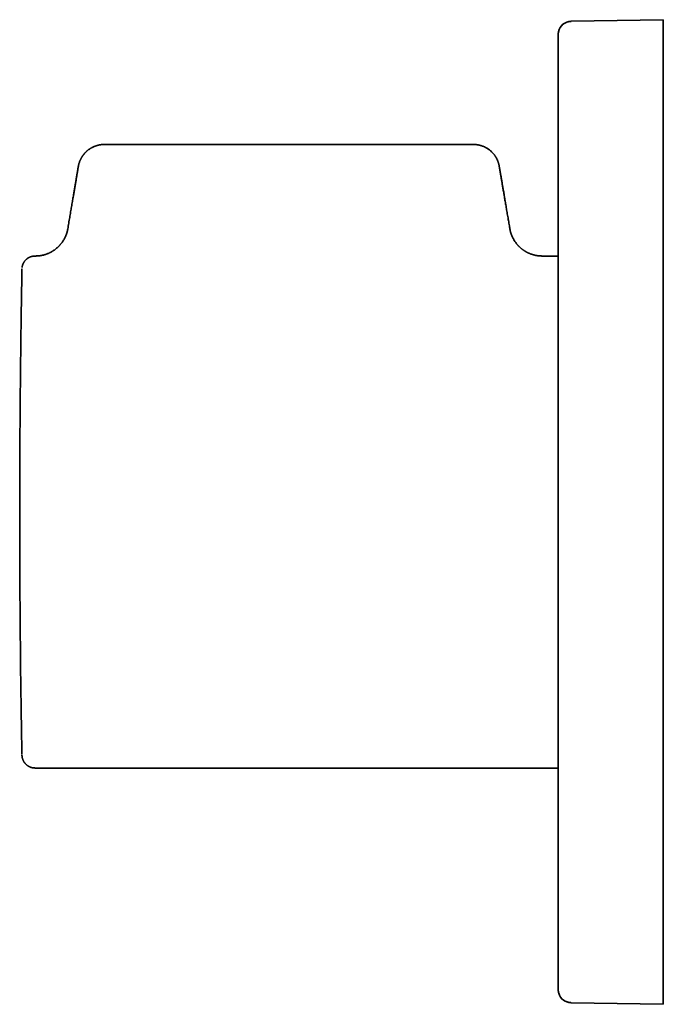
# Model space of a CAD drawing. Header units: millimetres. Extents: x 8 to 370, y 12 to 253.
# Tile 1 of 5: x 28 to 77, y 178 to 253. Entities that reach past the tile are written whole.
import ezdxf

# ---------------------------------------------------------------- set-up
doc = ezdxf.new("R2010")
doc.units = ezdxf.units.MM

msp = doc.modelspace()

# ---------------------------------------------------------------- linework, layer by layer
at = {"color": 7, "linetype": 'Continuous', "lineweight": 35}
for p, q in [((69.904, 252.878), (69.903, 252.871)), ((69.904, 252.878), (76.921, 253)), ((76.921, 251), (76.921, 253)), ((68.921, 251.889), (68.921, 251.878)), ((68.921, 180.122), (68.921, 250.878)), ((76.921, 180), (76.921, 251)), ((62.461, 243.496), (34.359, 243.496)), ((29.136, 235), (29.092, 235)), ((29.132, 235), (29.136, 235)), ((68.921, 235), (67.685, 235)), ((67.685, 235), (67.688, 235)), ((27.921, 215.825), (27.921, 215.175)), ((29.092, 196), (68.921, 196)), ((76.921, 178), (76.921, 180)), ((69.894, 178.123), (69.898, 178.123)), ((76.921, 178), (69.904, 178.122))]:
    msp.add_line(p, q, dxfattribs=at)
at = {"color": 7, "linetype": 'Continuous', "lineweight": 35, "flags": 128}
msp.add_lwpolyline([(68.921, 179.122), (68.922, 179.089), (68.923, 179.059)], dxfattribs=at)
at = {"color": 7, "linetype": 'Continuous', "lineweight": 35}
for centre, start, end in [((69.921, 251.878), 91, 168.2992), ((69.921, 179.122), 196.52657, 269)]:
    msp.add_arc(centre, 1, start, end, dxfattribs=at)
for points, knots in [([(69.903, 252.875), (69.885, 252.874), (69.85, 252.873), (69.798, 252.868), (69.747, 252.86), (69.697, 252.85), (69.647, 252.837), (69.596, 252.821), (69.546, 252.802), (69.498, 252.781), (69.451, 252.758), (69.405, 252.732), (69.36, 252.703), (69.316, 252.672), (69.273, 252.637), (69.232, 252.6), (69.192, 252.56), (69.155, 252.518), (69.12, 252.474), (69.088, 252.429), (69.059, 252.383), (69.034, 252.337), (69.011, 252.292), (68.992, 252.246), (68.975, 252.201), (68.961, 252.157), (68.95, 252.114), (68.94, 252.072), (68.933, 252.031), (68.928, 251.991), (68.925, 251.961), (68.923, 251.941), (68.923, 251.932), (68.922, 251.923), (68.922, 251.915), (68.922, 251.907), (68.922, 251.901), (68.922, 251.894), (68.921, 251.891), (68.921, 251.889)], [0, 0, 0, 0, 0.03397, 0.067321, 0.100177, 0.132479, 0.165389, 0.199619, 0.235162, 0.26733, 0.300475, 0.334331, 0.368656, 0.403406, 0.438536, 0.473995, 0.509729, 0.545684, 0.581754, 0.6172, 0.651746, 0.685356, 0.718001, 0.74966, 0.780318, 0.809947, 0.838487, 0.865935, 0.892301, 0.918031, 0.943683, 0.950011, 0.956138, 0.96228, 0.968665, 0.975488, 0.98291, 0.99105, 1, 1, 1, 1]), ([(69.898, 252.877), (69.896, 252.877), (69.892, 252.877), (69.887, 252.877), (69.884, 252.877)], [0, 0, 0, 0, 0.54113, 1, 1, 1, 1]), ([(68.921, 251.878), (68.921, 251.877), (68.921, 251.877), (68.921, 251.87), (68.921, 251.861), (68.921, 251.847), (68.921, 251.829), (68.921, 251.811), (68.921, 251.794), (68.921, 251.78), (68.921, 251.765), (68.921, 251.749), (68.921, 251.732), (68.921, 251.711), (68.921, 251.685), (68.921, 251.654), (68.921, 251.621), (68.921, 251.585), (68.921, 251.548), (68.921, 251.509), (68.921, 251.469), (68.921, 251.427), (68.921, 251.384), (68.921, 251.339), (68.921, 251.293), (68.921, 251.251), (68.921, 251.213), (68.921, 251.179), (68.921, 251.146), (68.921, 251.112), (68.921, 251.077), (68.921, 251.036), (68.921, 250.988), (68.921, 250.933), (68.921, 250.896), (68.921, 250.878)], [0, 0, 0, 0, 0.040311, 0.080284, 0.120076, 0.159849, 0.199764, 0.23998, 0.261934, 0.283751, 0.305458, 0.327079, 0.34864, 0.370165, 0.40244, 0.43478, 0.467272, 0.499998, 0.532873, 0.56547, 0.597875, 0.630172, 0.662447, 0.694788, 0.727281, 0.760009, 0.782632, 0.805129, 0.827527, 0.849853, 0.872135, 0.894402, 0.929426, 0.964589, 1, 1, 1, 1]), ([(34.359, 243.496), (34.355, 243.496), (34.347, 243.496), (34.337, 243.496), (34.329, 243.496), (34.321, 243.496), (34.315, 243.495), (34.309, 243.495), (34.302, 243.495), (34.295, 243.495), (34.286, 243.495), (34.277, 243.494), (34.268, 243.494), (34.26, 243.493), (34.254, 243.493), (34.247, 243.493), (34.238, 243.492), (34.228, 243.492), (34.218, 243.491), (34.209, 243.49), (34.201, 243.49), (34.191, 243.489), (34.179, 243.488), (34.164, 243.486), (34.148, 243.485), (34.129, 243.483), (34.109, 243.48), (34.086, 243.477), (34.06, 243.474), (34.023, 243.468), (33.975, 243.459), (33.918, 243.447), (33.863, 243.434), (33.81, 243.419), (33.76, 243.404), (33.706, 243.386), (33.646, 243.365), (33.581, 243.339), (33.514, 243.309), (33.448, 243.277), (33.385, 243.243), (33.328, 243.21), (33.275, 243.177), (33.223, 243.142), (33.17, 243.105), (33.119, 243.065), (33.068, 243.024), (33.021, 242.983), (32.978, 242.942), (32.938, 242.903), (32.902, 242.866), (32.87, 242.831), (32.842, 242.799), (32.817, 242.769), (32.794, 242.741), (32.775, 242.716), (32.757, 242.692), (32.741, 242.671), (32.725, 242.649), (32.71, 242.627), (32.693, 242.602), (32.676, 242.576), (32.657, 242.545), (32.636, 242.511), (32.613, 242.471), (32.59, 242.428), (32.566, 242.383), (32.543, 242.333), (32.519, 242.28), (32.496, 242.224), (32.474, 242.165), (32.453, 242.103), (32.434, 242.038), (32.416, 241.971), (32.401, 241.902), (32.391, 241.852), (32.386, 241.822), (32.385, 241.812), (32.383, 241.803), (32.381, 241.793), (32.38, 241.784), (32.378, 241.774), (32.374, 241.75), (32.365, 241.697), (32.351, 241.617), (32.336, 241.525), (32.319, 241.428), (32.302, 241.323), (32.283, 241.209), (32.262, 241.09), (32.241, 240.965), (32.219, 240.834), (32.196, 240.7), (32.173, 240.563), (32.149, 240.421), (32.125, 240.276), (32.099, 240.126), (32.073, 239.973), (32.047, 239.816), (32.02, 239.656), (31.992, 239.493), (31.963, 239.321), (31.933, 239.14), (31.9, 238.948), (31.867, 238.753), (31.834, 238.554), (31.799, 238.351), (31.764, 238.144), (31.729, 237.933), (31.692, 237.717), (31.655, 237.498), (31.619, 237.285), (31.596, 237.146), (31.585, 237.08)], [0, 0, 0, 0, 0.001677, 0.00308, 0.004106, 0.005016, 0.00585, 0.006687, 0.007544, 0.008458, 0.009541, 0.010758, 0.012034, 0.01309, 0.013892, 0.014661, 0.015827, 0.017284, 0.018632, 0.019836, 0.020894, 0.021806, 0.023746, 0.025519, 0.027817, 0.030208, 0.032873, 0.035912, 0.039327, 0.042899, 0.050845, 0.058539, 0.065964, 0.073108, 0.079963, 0.086574, 0.095591, 0.104855, 0.114364, 0.124115, 0.134104, 0.142117, 0.150271, 0.158564, 0.166992, 0.175523, 0.184246, 0.192493, 0.20026, 0.207545, 0.214347, 0.220665, 0.226179, 0.231264, 0.23592, 0.240151, 0.243955, 0.247528, 0.250832, 0.254401, 0.258261, 0.262408, 0.266841, 0.272429, 0.278404, 0.284759, 0.291489, 0.298716, 0.306312, 0.314267, 0.322567, 0.3312, 0.339988, 0.349068, 0.358422, 0.368034, 0.369189, 0.37045, 0.371715, 0.372983, 0.374255, 0.37553, 0.376808, 0.3839, 0.396823, 0.40864, 0.42072, 0.435445, 0.450543, 0.466015, 0.483006, 0.500426, 0.518274, 0.53655, 0.555256, 0.574741, 0.594671, 0.615045, 0.635863, 0.657126, 0.678833, 0.700984, 0.725864, 0.751281, 0.777235, 0.803728, 0.830757, 0.858325, 0.88643, 0.915072, 0.944252, 0.97397, 1, 1, 1, 1]), ([(65.236, 237.08), (65.23, 237.12), (65.212, 237.227), (65.182, 237.399), (65.149, 237.597), (65.115, 237.797), (65.081, 238), (65.046, 238.204), (65.012, 238.405), (64.979, 238.601), (64.947, 238.793), (64.915, 238.98), (64.884, 239.163), (64.854, 239.342), (64.824, 239.516), (64.796, 239.685), (64.768, 239.849), (64.741, 240.008), (64.715, 240.162), (64.69, 240.311), (64.666, 240.453), (64.643, 240.59), (64.62, 240.724), (64.599, 240.853), (64.577, 240.978), (64.557, 241.097), (64.538, 241.21), (64.52, 241.318), (64.502, 241.422), (64.485, 241.522), (64.469, 241.619), (64.453, 241.713), (64.442, 241.78), (64.435, 241.82), (64.433, 241.833), (64.431, 241.844), (64.429, 241.853), (64.428, 241.862), (64.426, 241.872), (64.424, 241.881), (64.419, 241.908), (64.409, 241.952), (64.395, 242.009), (64.38, 242.061), (64.366, 242.108), (64.351, 242.152), (64.338, 242.189), (64.326, 242.221), (64.315, 242.247), (64.305, 242.271), (64.296, 242.294), (64.286, 242.315), (64.276, 242.337), (64.265, 242.36), (64.252, 242.387), (64.237, 242.417), (64.22, 242.45), (64.2, 242.484), (64.178, 242.522), (64.153, 242.563), (64.125, 242.607), (64.093, 242.652), (64.059, 242.7), (64.02, 242.75), (63.975, 242.804), (63.925, 242.86), (63.868, 242.919), (63.808, 242.976), (63.744, 243.031), (63.677, 243.085), (63.607, 243.136), (63.534, 243.185), (63.459, 243.23), (63.386, 243.27), (63.319, 243.303), (63.258, 243.331), (63.199, 243.355), (63.141, 243.377), (63.087, 243.396), (63.036, 243.412), (62.987, 243.426), (62.941, 243.438), (62.895, 243.448), (62.848, 243.458), (62.808, 243.466), (62.777, 243.471), (62.754, 243.474), (62.731, 243.478), (62.709, 243.481), (62.688, 243.483), (62.666, 243.485), (62.645, 243.488), (62.623, 243.489), (62.602, 243.491), (62.581, 243.492), (62.565, 243.493), (62.552, 243.494), (62.543, 243.494), (62.533, 243.495), (62.524, 243.495), (62.515, 243.495), (62.507, 243.495), (62.499, 243.496), (62.492, 243.496), (62.483, 243.496), (62.474, 243.496), (62.467, 243.496), (62.463, 243.496), (62.461, 243.496)], [0, 0, 0, 0, 0.015844, 0.042595, 0.068868, 0.094664, 0.122487, 0.149733, 0.176401, 0.202492, 0.228004, 0.252939, 0.277296, 0.301075, 0.324276, 0.3469, 0.368557, 0.389657, 0.4102, 0.430185, 0.448927, 0.46715, 0.484856, 0.502043, 0.518712, 0.534864, 0.549617, 0.56391, 0.577743, 0.591115, 0.604026, 0.61645, 0.628415, 0.630712, 0.632462, 0.633718, 0.634965, 0.636205, 0.637438, 0.638662, 0.639878, 0.648332, 0.656361, 0.663155, 0.669584, 0.675637, 0.681306, 0.685183, 0.688849, 0.692301, 0.695537, 0.698555, 0.701558, 0.704874, 0.708892, 0.713302, 0.718105, 0.723306, 0.728907, 0.73529, 0.74213, 0.74943, 0.757192, 0.765418, 0.774108, 0.784684, 0.795402, 0.806254, 0.817231, 0.828525, 0.839928, 0.851428, 0.863012, 0.874669, 0.88381, 0.892613, 0.901034, 0.909074, 0.916735, 0.923642, 0.930214, 0.936454, 0.942445, 0.948731, 0.955402, 0.958375, 0.961415, 0.964478, 0.967416, 0.97022, 0.972911, 0.975842, 0.978675, 0.981511, 0.984274, 0.98684, 0.987977, 0.989147, 0.990399, 0.991945, 0.992936, 0.993875, 0.995043, 0.995835, 0.997, 0.998438, 0.999215, 1, 1, 1, 1]), ([(31.585, 237.083), (31.58, 237.053), (31.569, 236.993), (31.549, 236.905), (31.526, 236.818), (31.501, 236.734), (31.473, 236.652), (31.443, 236.573), (31.411, 236.497), (31.376, 236.42), (31.338, 236.343), (31.296, 236.267), (31.253, 236.194), (31.21, 236.125), (31.166, 236.06), (31.122, 236), (31.078, 235.943), (31.035, 235.891), (30.993, 235.842), (30.952, 235.797), (30.913, 235.755), (30.874, 235.716), (30.836, 235.68), (30.799, 235.645), (30.755, 235.606), (30.704, 235.563), (30.646, 235.517), (30.589, 235.475), (30.534, 235.436), (30.481, 235.4), (30.43, 235.368), (30.386, 235.342), (30.351, 235.322), (30.322, 235.306), (30.293, 235.29), (30.26, 235.273), (30.222, 235.254), (30.178, 235.233), (30.13, 235.211), (30.079, 235.189), (30.023, 235.167), (29.964, 235.145), (29.903, 235.124), (29.839, 235.103), (29.771, 235.084), (29.71, 235.069), (29.658, 235.057), (29.616, 235.048), (29.577, 235.041), (29.541, 235.034), (29.508, 235.029), (29.479, 235.024), (29.452, 235.021), (29.428, 235.018), (29.406, 235.015), (29.387, 235.013), (29.372, 235.012), (29.361, 235.011), (29.353, 235.01), (29.347, 235.009), (29.339, 235.009), (29.329, 235.008), (29.316, 235.007), (29.299, 235.005), (29.278, 235.004), (29.254, 235.003), (29.226, 235.001), (29.196, 235), (29.164, 235), (29.142, 235), (29.132, 235)], [0, 0, 0, 0, 0.026081, 0.051813, 0.077158, 0.102082, 0.126553, 0.150538, 0.174009, 0.196937, 0.222442, 0.247169, 0.271085, 0.294162, 0.316374, 0.337697, 0.358113, 0.377222, 0.395429, 0.412722, 0.429091, 0.444528, 0.459235, 0.473649, 0.487784, 0.509421, 0.53035, 0.550561, 0.570048, 0.587892, 0.605075, 0.621596, 0.631021, 0.640216, 0.649359, 0.659208, 0.671957, 0.685813, 0.700765, 0.7168, 0.733904, 0.75206, 0.770355, 0.789571, 0.809686, 0.830677, 0.843701, 0.855887, 0.867243, 0.87778, 0.887504, 0.895973, 0.903728, 0.910777, 0.917127, 0.922784, 0.927562, 0.930458, 0.932768, 0.934208, 0.936445, 0.939477, 0.943301, 0.948639, 0.955002, 0.962383, 0.970775, 0.980167, 0.990549, 1, 1, 1, 1]), ([(67.688, 235), (67.678, 235), (67.656, 235), (67.624, 235), (67.593, 235.002), (67.565, 235.003), (67.54, 235.004), (67.519, 235.006), (67.501, 235.007), (67.487, 235.008), (67.476, 235.009), (67.468, 235.01), (67.462, 235.01), (67.458, 235.011), (67.454, 235.011), (67.448, 235.012), (67.44, 235.013), (67.426, 235.014), (67.406, 235.016), (67.382, 235.019), (67.355, 235.023), (67.325, 235.027), (67.293, 235.032), (67.257, 235.038), (67.217, 235.046), (67.174, 235.054), (67.128, 235.065), (67.079, 235.077), (67.029, 235.09), (66.979, 235.104), (66.926, 235.121), (66.871, 235.14), (66.813, 235.161), (66.759, 235.182), (66.708, 235.203), (66.661, 235.224), (66.616, 235.245), (66.575, 235.266), (66.538, 235.285), (66.505, 235.302), (66.476, 235.319), (66.447, 235.335), (66.418, 235.352), (66.388, 235.37), (66.357, 235.39), (66.32, 235.413), (66.277, 235.442), (66.228, 235.477), (66.178, 235.515), (66.127, 235.555), (66.075, 235.599), (66.028, 235.64), (65.986, 235.678), (65.95, 235.713), (65.912, 235.751), (65.874, 235.791), (65.835, 235.833), (65.796, 235.879), (65.754, 235.93), (65.709, 235.986), (65.664, 236.048), (65.618, 236.114), (65.573, 236.184), (65.529, 236.258), (65.487, 236.336), (65.447, 236.414), (65.412, 236.492), (65.379, 236.57), (65.349, 236.649), (65.321, 236.732), (65.295, 236.817), (65.272, 236.904), (65.252, 236.993), (65.241, 237.053), (65.236, 237.083)], [0, 0, 0, 0, 0.009542, 0.020075, 0.029625, 0.038179, 0.045729, 0.052265, 0.057781, 0.061766, 0.064962, 0.067489, 0.069122, 0.070244, 0.071446, 0.072733, 0.075514, 0.078629, 0.085046, 0.092573, 0.100241, 0.108812, 0.118295, 0.1287, 0.140277, 0.152835, 0.166384, 0.180938, 0.196175, 0.211042, 0.225449, 0.243747, 0.261212, 0.277828, 0.29358, 0.308456, 0.322446, 0.335539, 0.347729, 0.357899, 0.367331, 0.376611, 0.386222, 0.396165, 0.406441, 0.41705, 0.433414, 0.450509, 0.468332, 0.48688, 0.506145, 0.526123, 0.539974, 0.554249, 0.569232, 0.584936, 0.601352, 0.618474, 0.636292, 0.657373, 0.679321, 0.702118, 0.725739, 0.750159, 0.775348, 0.801274, 0.824536, 0.848308, 0.872563, 0.897273, 0.922404, 0.947926, 0.973803, 1, 1, 1, 1]), ([(29.092, 235), (29.072, 235), (29.034, 234.999), (28.976, 234.994), (28.92, 234.985), (28.866, 234.974), (28.814, 234.961), (28.765, 234.945), (28.718, 234.927), (28.673, 234.908), (28.632, 234.888), (28.594, 234.867), (28.558, 234.845), (28.525, 234.824), (28.496, 234.802), (28.468, 234.781), (28.444, 234.761), (28.413, 234.734), (28.377, 234.699), (28.335, 234.654), (28.296, 234.605), (28.263, 234.559), (28.237, 234.518), (28.215, 234.48), (28.196, 234.442), (28.178, 234.405), (28.163, 234.368), (28.15, 234.334), (28.139, 234.302), (28.13, 234.273), (28.123, 234.246), (28.117, 234.222), (28.113, 234.2), (28.109, 234.18), (28.106, 234.163), (28.104, 234.147), (28.102, 234.137), (28.101, 234.132), (28.101, 234.132)], [0, 0, 0, 0, 0.040738, 0.080799, 0.120044, 0.158342, 0.19557, 0.231614, 0.266371, 0.29975, 0.331669, 0.362059, 0.390861, 0.418024, 0.443509, 0.467284, 0.489323, 0.510055, 0.551927, 0.594567, 0.637896, 0.681825, 0.711399, 0.741167, 0.771098, 0.800697, 0.828287, 0.853743, 0.877102, 0.898402, 0.917687, 0.934999, 0.950574, 0.964736, 0.977527, 0.988994, 0.99919, 1, 1, 1, 1]), ([(28.092, 233.963), (28.092, 233.982), (28.095, 234.115), (28.086, 233.569), (28.065, 232.319), (28.033, 230.275), (27.996, 227.599), (27.962, 224.389), (27.935, 220.802), (27.921, 216.989), (27.921, 213.112), (27.936, 209.344), (27.964, 205.836), (27.998, 202.733), (28.035, 200.195), (28.062, 198.584), (28.079, 197.663), (28.088, 197.193), (28.09, 197.102), (28.091, 197.073), (28.091, 197.073)], [0, 0, 0, 0, 0.010876, 0.07897, 0.146918, 0.214983, 0.283415, 0.351481, 0.419549, 0.487636, 0.555527, 0.623539, 0.691636, 0.7596, 0.82754, 0.895662, 0.936392, 0.968212, 0.999923, 1, 1, 1, 1]), ([(27.923, 214.028), (27.923, 214.097), (27.921, 214.687), (27.922, 215.29), (27.923, 215.824)], [0, 0, 0, 0, 0.115553, 1, 1, 1, 1]), ([(28.092, 197.025), (28.092, 197.024), (28.092, 197.021), (28.092, 197.017), (28.092, 197.012), (28.092, 197.007), (28.092, 197.003), (28.092, 196.998), (28.092, 196.994), (28.092, 196.99), (28.093, 196.986), (28.093, 196.983), (28.093, 196.979), (28.093, 196.975), (28.093, 196.971), (28.093, 196.968), (28.093, 196.965), (28.093, 196.962), (28.093, 196.96), (28.093, 196.959)], [0, 0, 0, 0, 0.032693, 0.095502, 0.1615, 0.23069, 0.303077, 0.378667, 0.446012, 0.515717, 0.587781, 0.659165, 0.72731, 0.792218, 0.853893, 0.894422, 0.933425, 0.97045, 1, 1, 1, 1]), ([(28.093, 196.959), (28.093, 196.959), (28.094, 196.958), (28.094, 196.955), (28.094, 196.953), (28.094, 196.95), (28.094, 196.947), (28.094, 196.945), (28.094, 196.943), (28.094, 196.94), (28.095, 196.938), (28.095, 196.936), (28.095, 196.933), (28.095, 196.929), (28.096, 196.923), (28.096, 196.915), (28.097, 196.904), (28.099, 196.89), (28.101, 196.872), (28.103, 196.855), (28.105, 196.841), (28.107, 196.83), (28.11, 196.817), (28.113, 196.8), (28.117, 196.781), (28.122, 196.758), (28.13, 196.728), (28.141, 196.692), (28.155, 196.651), (28.171, 196.611), (28.189, 196.571), (28.206, 196.536), (28.223, 196.505), (28.239, 196.479), (28.255, 196.453), (28.273, 196.427), (28.292, 196.4), (28.314, 196.372), (28.338, 196.343), (28.364, 196.314), (28.392, 196.286), (28.423, 196.257), (28.456, 196.228), (28.493, 196.199), (28.534, 196.17), (28.577, 196.143), (28.624, 196.116), (28.674, 196.091), (28.727, 196.069), (28.782, 196.049), (28.841, 196.032), (28.901, 196.018), (28.964, 196.008), (29.027, 196.001), (29.07, 196), (29.092, 196)], [0, 0, 0, 0, 0.0026814, 0.0210843, 0.0377267, 0.0526086, 0.0657306, 0.075619, 0.0842067, 0.0914978, 0.0974992, 0.1022242, 0.1057302, 0.1107294, 0.1163482, 0.1226822, 0.1298026, 0.1406104, 0.153013, 0.1670916, 0.1736567, 0.1805588, 0.1886941, 0.1986911, 0.210615, 0.2245203, 0.2404578, 0.2656001, 0.291115, 0.3166036, 0.3420467, 0.3674253, 0.3855035, 0.4035322, 0.4215047, 0.4394215, 0.4584372, 0.4794014, 0.5023143, 0.5239567, 0.5470758, 0.5716551, 0.5976708, 0.6250908, 0.6538736, 0.683968, 0.7153118, 0.7478317, 0.7814433, 0.8160509, 0.8515483, 0.8878196, 0.9247402, 0.9621791, 1, 1, 1, 1]), ([(68.921, 180.122), (68.921, 180.101), (68.921, 180.059), (68.921, 179.996), (68.921, 179.935), (68.921, 179.873), (68.921, 179.813), (68.921, 179.763), (68.921, 179.722), (68.921, 179.691), (68.921, 179.661), (68.921, 179.631), (68.921, 179.601), (68.921, 179.568), (68.921, 179.531), (68.921, 179.491), (68.921, 179.452), (68.921, 179.415), (68.921, 179.379), (68.921, 179.346), (68.921, 179.315), (68.921, 179.286), (68.921, 179.259), (68.921, 179.234), (68.921, 179.212), (68.921, 179.194), (68.921, 179.18), (68.921, 179.169), (68.921, 179.159), (68.921, 179.15), (68.921, 179.142), (68.921, 179.134), (68.921, 179.128), (68.921, 179.123), (68.921, 179.123), (68.921, 179.122)], [0, 0, 0, 0, 0.040311, 0.0802835, 0.1200761, 0.1598495, 0.1997644, 0.2399802, 0.2619336, 0.2837514, 0.3054583, 0.3270793, 0.3486395, 0.3701646, 0.4024401, 0.4347805, 0.4672717, 0.4999985, 0.5328728, 0.5654702, 0.5978747, 0.6301717, 0.6624474, 0.6947883, 0.7272805, 0.7600086, 0.7826322, 0.8051293, 0.827527, 0.8498531, 0.8721354, 0.8944021, 0.9294259, 0.9645894, 1, 1, 1, 1]), ([(68.921, 179.111), (68.921, 179.109), (68.922, 179.105), (68.922, 179.097), (68.922, 179.088), (68.922, 179.08), (68.923, 179.072), (68.923, 179.064), (68.924, 179.052), (68.925, 179.036), (68.927, 179.017), (68.929, 178.998), (68.932, 178.975), (68.937, 178.948), (68.943, 178.914), (68.952, 178.877), (68.963, 178.838), (68.976, 178.796), (68.993, 178.752), (69.013, 178.705), (69.036, 178.659), (69.062, 178.612), (69.091, 178.567), (69.122, 178.522), (69.157, 178.479), (69.194, 178.438), (69.233, 178.398), (69.275, 178.361), (69.319, 178.326), (69.364, 178.294), (69.409, 178.265), (69.455, 178.24), (69.5, 178.217), (69.547, 178.197), (69.595, 178.179), (69.644, 178.164), (69.691, 178.151), (69.732, 178.143), (69.767, 178.137), (69.797, 178.133), (69.83, 178.129), (69.866, 178.126), (69.89, 178.126), (69.903, 178.125)], [0, 0, 0, 0, 0.010543, 0.020042, 0.028693, 0.034784, 0.040679, 0.046532, 0.052502, 0.064307, 0.076378, 0.088664, 0.101166, 0.121252, 0.141877, 0.167147, 0.1932, 0.220034, 0.251469, 0.283896, 0.317276, 0.351265, 0.385713, 0.420576, 0.455805, 0.49135, 0.527157, 0.563169, 0.599179, 0.634414, 0.66874, 0.702121, 0.734531, 0.76595, 0.799945, 0.832616, 0.863915, 0.893851, 0.912247, 0.931877, 0.952922, 0.975474, 1, 1, 1, 1])]:
    msp.add_open_spline(points, degree=3, knots=knots, dxfattribs=at)

doc.saveas('drawing.dxf')
